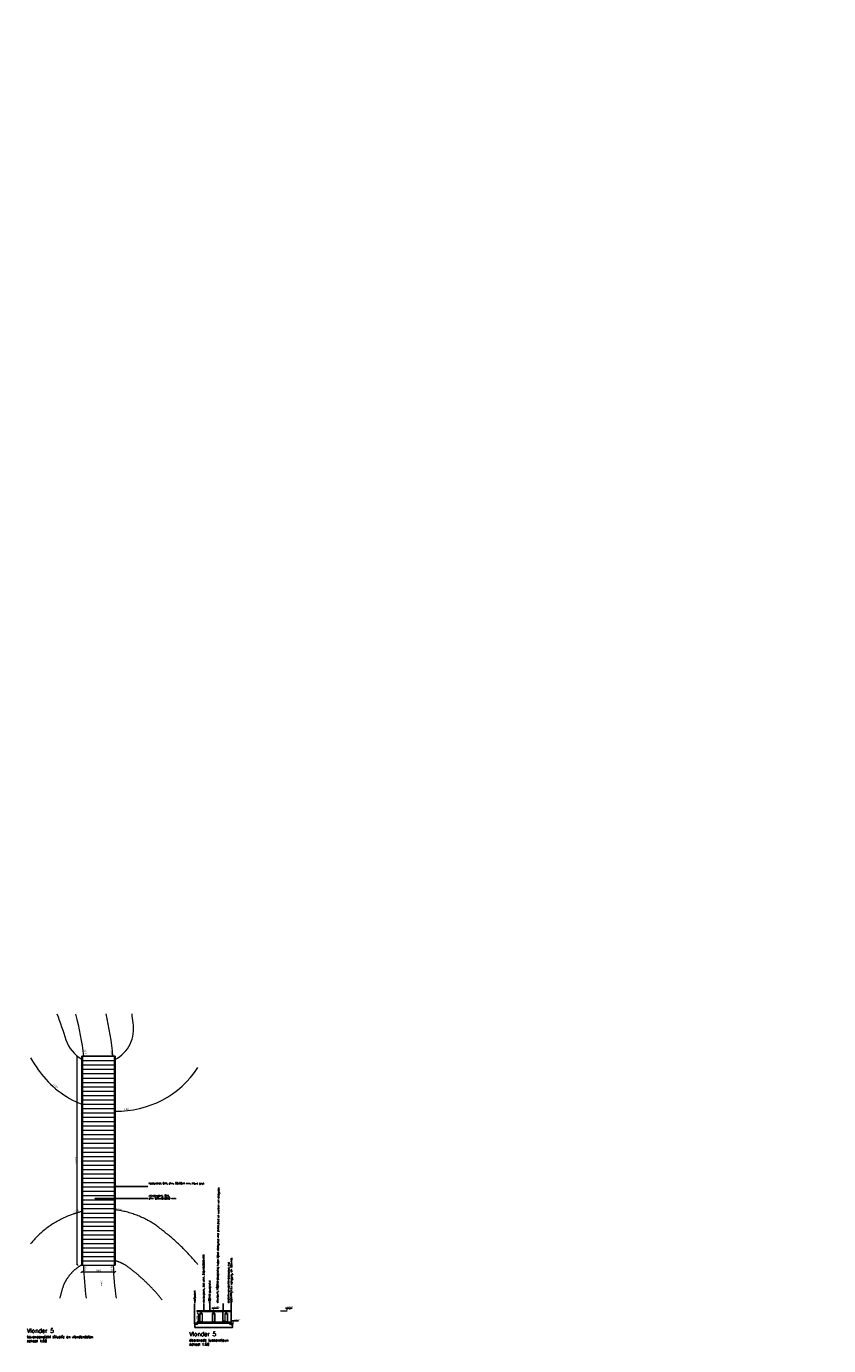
# Model space of a CAD drawing. Header units: metres. Extents: x -95462 to 707558, y 0 to 358316.
# Tile 46 of 50: x 397198 to 445282, y 79870 to 158937. Entities that reach past the tile are written whole.
import ezdxf
from ezdxf import colors
from ezdxf.entities.mleader import LeaderData, LeaderLine
from ezdxf.math import Vec2, Vec3

# ---------------------------------------------------------------- set-up
doc = ezdxf.new("R2010")
doc.units = ezdxf.units.M
doc.header["$LTSCALE"] = 20
for name, color, linetype, lineweight in [('B-WE-GW-TALUD-tussenlijn-G', 253, 'Continuous', 18), ('B-WE-GW-TALUD_KRUIN-G', 252, 'Continuous', 18), ('B-WE-VH-VERHARDING_HALFVERHARDING-G', 253, 'Continuous', 18), ('N-CO-HC-OVERIG MATERIAAL-G', 7, 'Continuous', 18), ('N-WE-BC-BETONVORM_TALUDVLEUGELS-G', 3, 'Continuous', 25), ('N-WE-HC-HOUTVORM-DEKDEEL-G', 1, 'Continuous', 18), ('N-WE-HC-HOUTVORM-G', 30, 'Continuous', 18), ('N-WE-SC-STAALVORM_HEA 140-G', 140, 'Continuous', 25), ('TL46_Oplegvilt', 2, 'Continuous', 13), ('TL47_HEM160-balk', 1, 'Continuous', 13), ('X-XX-AL-AANPIJLING-M', 7, 'Continuous', 18), ('X-XX-AL-HOOGTELABEL-T25', 1, 'Continuous', 25), ('X-XX-AL-M', 7, 'Continuous', 18), ('X-XX-AL-PEILMAAT-SD', 7, 'Continuous', 25)]:
    doc.layers.add(name, color=color, linetype=linetype, lineweight=lineweight)
doc.layers.add('BL14_TALUD', color=11, linetype='Continuous')
doc.layers.add('tt00_tekst', color=7, linetype='Continuous')
doc.styles.add('NLCS-ISO', font='NLCS-ISO.ttf')
doc.styles.add('ROMANS', font='romans.shx')
doc.dimstyles.new('NLCS RODOR-DIM-050mm$0', dxfattribs={"dimscale": 50, "dimtxt": 2, "dimasz": 2, "dimexe": 1.25, "dimexo": 0.625, "dimtad": 1, "dimdec": 0, "dimzin": 1, "dimdsep": 46, "dimtxsty": 'NLCS-ISO', "dimblk": 'OBLIQUE', "dimcen": 0, "dimse1": 1, "dimse2": 1, "dimclrd": 256, "dimclre": 1, "dimclrt": 256, "dimadec": 0, "dimazin": 0, "dimtfac": 1, "dimtdec": 0, "dimtmove": 0, "dimatfit": 0, "dimfxl": 1, "dimtolj": 1, "dimtzin": 0, "dimlwd": -1, "dimlwe": -1, "dimarcsym": 0})

# ---------------------------------------------------------------- blocks, each defined once
blk = doc.blocks.new('_Dot')
at = {"color": 0, "linetype": 'ByBlock', "lineweight": -2}
blk.add_line((-0.5, 0), (-1, 0), dxfattribs=at)
at = {"color": 0, "linetype": 'ByBlock', "const_width": 0.5}
blk.add_lwpolyline([(-0.25, 0, 1), (0.25, 0, 1)], format="xyb", close=True, dxfattribs=at)
blk = doc.blocks.new('_Oblique')
at = {"color": 0, "linetype": 'ByBlock', "lineweight": -2}
blk.add_line((-0.5, -0.5), (0.5, 0.5), dxfattribs=at)
blk = doc.blocks.new('*D245')
at = {"layer": 'Defpoints', "color": 0, "transparency": 16777216}
for p in [(400248, 97214), (402519, 97214), (402519, 84720)]:
    blk.add_point(p, dxfattribs=at)
at = {"layer": 'X-XX-AL-M', "transparency": 16777216}
blk.add_line((400248, 84720), (400248, 97214), dxfattribs=at)
at = {"layer": 'X-XX-AL-M', "transparency": 16777216, "xscale": 100, "yscale": 100, "zscale": 100}
for p, rotation in [((400248, 97214), 90), ((400248, 84720), 270)]:
    blk.add_blockref('_Oblique', p, dxfattribs=dict(at, rotation=rotation))
at = {"layer": 'X-XX-AL-M', "transparency": 16777216, "insert": (400167, 90967), "char_height": 100, "attachment_point": 5, "rotation": 90, "style": 'NLCS-ISO'}
blk.add_mtext('\\A1;12495', dxfattribs=at)
blk = doc.blocks.new('*D246')
at = {"layer": 'Defpoints', "color": 0, "transparency": 16777216}
for p in [(400519, 84740), (402519, 84740), (402519, 84287)]:
    blk.add_point(p, dxfattribs=at)
at = {"layer": 'X-XX-AL-M', "transparency": 16777216}
blk.add_line((400519, 84287), (402519, 84287), dxfattribs=at)
at = {"layer": 'X-XX-AL-M', "transparency": 16777216, "xscale": 100, "yscale": 100, "zscale": 100, "rotation": 180}
blk.add_blockref('_Oblique', (400519, 84287), dxfattribs=at)
at = {"layer": 'X-XX-AL-M', "transparency": 16777216, "xscale": 100, "yscale": 100, "zscale": 100}
blk.add_blockref('_Oblique', (402519, 84287), dxfattribs=at)
at = {"layer": 'X-XX-AL-M', "transparency": 16777216, "insert": (401519, 84369), "char_height": 100, "attachment_point": 5, "style": 'NLCS-ISO'}
blk.add_mtext('\\A1;2000', dxfattribs=at)
blk = doc.blocks.new('*U373')
at = {"layer": 'N-WE-HC-HOUTVORM-DEKDEEL-G'}
blk.add_lwpolyline([(0, -1910), (0, 0)], dxfattribs=at)
blk = doc.blocks.new('*U374')
at = {"color": 0, "linetype": 'ByBlock', "lineweight": -2, "transparency": 16777216, "rotation": 270}
for p in [(402474, 97214), (402474, 96953), (402474, 96692), (402474, 96431), (402474, 96170), (402474, 95909), (402474, 95648), (402474, 95387), (402474, 95126), (402474, 94865), (402474, 94604), (402474, 94343), (402474, 94082), (402474, 93821), (402474, 93560), (402474, 93299), (402474, 93038), (402474, 92777), (402474, 92516), (402474, 92255), (402474, 91994), (402474, 91733), (402474, 91472), (402474, 91211), (402474, 90950), (402474, 90689), (402474, 90428), (402474, 90167), (402474, 89906), (402474, 89645), (402474, 89384), (402474, 89123), (402474, 88862), (402474, 88601), (402474, 88340), (402474, 88079), (402474, 87818), (402474, 87557), (402474, 87296), (402474, 87035), (402474, 86774), (402474, 86513), (402474, 86252), (402474, 85991), (402474, 85730), (402474, 85469), (402474, 85208), (402474, 84947)]:
    blk.add_blockref('*U373', p, dxfattribs=at)
blk = doc.blocks.new('*D438')
at = {"layer": 'Defpoints', "color": 0, "transparency": 16777216}
for p in [(407603, 81781), (407492, 81289), (407603, 81289)]:
    blk.add_point(p, dxfattribs=at)
at = {"layer": 'X-XX-AL-M', "transparency": 16777216}
blk.add_line((407492, 81781), (407492, 81289), dxfattribs=at)
at = {"layer": 'X-XX-AL-M', "transparency": 16777216, "xscale": 100, "yscale": 100, "zscale": 100}
for p, rotation in [((407492, 81781), 90), ((407492, 81289), 270)]:
    blk.add_blockref('_Oblique', p, dxfattribs=dict(at, rotation=rotation))
at = {"layer": 'X-XX-AL-M', "transparency": 16777216, "insert": (407410, 81535), "char_height": 100, "attachment_point": 5, "rotation": 90, "style": 'NLCS-ISO'}
blk.add_mtext('\\A1;492', dxfattribs=at)
blk = doc.blocks.new('SAL-PEILMAAT_INFRACAD_R01-SOD')
blk.add_line((-2, 3), (6, 3))
blk.add_solid([(-2, 3), (0, 3), (0, 0)])
at = {"style": 'NLCS-ISO'}
for tag, p in [('...', (0.4, 3.4)), ('REF', (0.4, 0.8))]:
    blk.add_attdef(tag, p, '', height=1.8, dxfattribs=at)
blk = doc.blocks.new('SAL-PEILMAAT_INFRACAD_H01-SOD')
blk.add_line((-2, 3), (6, 3))
blk.add_solid([(-2, 3), (0, 3), (0, 0)])
at = {"style": 'NLCS-ISO'}
blk.add_attdef('...', (0.4, 3.4), '', height=1.8, dxfattribs=at)

msp = doc.modelspace()

# ---------------------------------------------------------------- linework, layer by layer
msp.add_line((409518.302, 81360.813), (409918.302, 81360.813))
msp.add_solid([(409518.302, 81360.813), (409618.302, 81360.813), (409618.302, 81210.813)])
at = {"layer": 'B-WE-GW-TALUD-tussenlijn-G', "flags": 128}
for points in [[(397443.693, 97113.259, 0.013312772), (397983.983, 96306.612, 0.14209139), (400519.16, 94333.639)], [(402519.16, 93925.913, 0.259767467), (407484.269, 96543.216)]]:
    msp.add_lwpolyline(points, format="xyb", dxfattribs=at)
at = {"layer": 'B-WE-GW-TALUD_KRUIN-G', "ltscale": 4, "flags": 128}
for points in [[(399029.508, 99761.482, -0.016444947), (399566.279, 98193.613, 0.185700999), (400519.16, 97040.767, 0.185700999)], [(402519.16, 97016.623, 0.324974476), (403592.477, 99217.928, 0.013504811), (403529.024, 99761.482)]]:
    msp.add_lwpolyline(points, format="xyb", dxfattribs=at)
at = {"layer": 'B-WE-GW-TALUD_KRUIN-G', "ltscale": 3}
msp.add_arc((403149.694, 84685.43), 3000, 54.42919901, 59.31525704, dxfattribs=at)
for points, knots in [([(400519.16, 87900.184), (400460.69, 87886.32), (400402.607, 87871.557), (400318.422, 87848.728), (400291.983, 87841.349), (400246.188, 87828.207), (400226.789, 87822.526), (400190.748, 87811.76), (400174.092, 87806.7), (400148.521, 87798.802), (400139.578, 87796.015), (400121.711, 87790.398), (400112.78, 87787.566), (400085.993, 87778.998), (400068.145, 87773.191), (400014.636, 87755.481), (399979.008, 87743.293), (399872.294, 87705.578), (399801.379, 87678.901), (399631.305, 87610.935), (399532.464, 87568.132), (399336.613, 87476.483), (399239.603, 87427.637), (399047.96, 87324.018), (398953.326, 87269.244), (398766.969, 87153.951), (398675.246, 87093.431), (398495.226, 86966.888), (398406.929, 86900.865), (398234.248, 86763.621), (398149.864, 86692.4), (397985.455, 86545.122), (397905.432, 86469.065), (397750.148, 86312.524), (397674.888, 86232.04), (397547.908, 86088.005), (397495.058, 86025.332), (397443.693, 85961.654)], [41.9328749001, 41.9328749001, 41.9328749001, 41.9328749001, 41.9654826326, 41.9654826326, 41.9804864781, 41.9804864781, 41.9915637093, 41.9915637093, 42.0011227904, 42.0011227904, 42.0062750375, 42.0062750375, 42.0114272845, 42.0114272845, 42.0217317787, 42.0217317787, 42.0423407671, 42.0423407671, 42.0835587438, 42.0835587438, 42.141647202, 42.141647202, 42.1997356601, 42.1997356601, 42.2578241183, 42.2578241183, 42.3159125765, 42.3159125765, 42.3740010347, 42.3740010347, 42.4320894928, 42.4320894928, 42.490177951, 42.490177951, 42.5482664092, 42.5482664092, 42.5916315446, 42.5916315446, 42.5916315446, 42.5916315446]), ([(404680.636, 87265.394), (404615.816, 87303.858), (404549.944, 87341.181), (404389.082, 87428.044), (404293.121, 87476.394), (404097.642, 87567.886), (403998.125, 87611.027), (403795.958, 87691.74), (403693.309, 87729.311), (403485.351, 87798.572), (403380.043, 87830.261), (403167.278, 87887.498), (403059.821, 87913.046), (402843.302, 87957.801), (402734.24, 87977.008), (402589.542, 87998.096), (402554.373, 88002.881), (402519.16, 88007.333)], [41.1661385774, 41.1661385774, 41.1661385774, 41.1661385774, 41.2076104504, 41.2076104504, 41.2659083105, 41.2659083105, 41.3242061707, 41.3242061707, 41.3825040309, 41.3825040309, 41.4408018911, 41.4408018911, 41.4990997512, 41.4990997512, 41.5573976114, 41.5573976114, 41.5760792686, 41.5760792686, 41.5760792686, 41.5760792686]), ([(407484.269, 84726.991), (407448.401, 84769.808), (407412.276, 84812.413), (407235.277, 85018.646), (407090.857, 85179.249), (406794.889, 85493.464), (406643.341, 85647.075), (406333.632, 85946.848), (406175.472, 86093.008), (405853.092, 86377.467), (405688.874, 86515.767), (405354.963, 86784.15), (405185.272, 86914.234), (404973.831, 87068.804), (404934.387, 87097.325), (404894.819, 87125.622)], [40.913551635, 40.913551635, 40.913551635, 40.913551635, 40.9254606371, 40.9254606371, 40.9714931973, 40.9714931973, 41.0175257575, 41.0175257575, 41.0635583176, 41.0635583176, 41.1095908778, 41.1095908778, 41.1556234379, 41.1556234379, 41.1661385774, 41.1661385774, 41.1661385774, 41.1661385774])]:
    msp.add_open_spline(points, degree=3, knots=knots, dxfattribs=at)
for points, weights, knots in [([(400539.73, 84719.891), (400045.293, 84443.879), (399665.316, 84028.308), (399433.554, 83518.642), (399342.64, 83254.055), (399265.803, 82983.64), (399203.699, 82708.102)], [0.967704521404, 0.945616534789, 0.956381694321, 1, 0.989566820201, 0.980181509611, 0.97184406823], [42.2131806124, 42.2131806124, 42.2131806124, 42.2131806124, 42.8457005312, 42.8457005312, 42.8457005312, 42.9593459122, 42.9593459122, 42.9593459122, 42.9593459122]), ([(405329.484, 82623.805), (404697.99, 83410.279), (403966.417, 84101.343), (403149.694, 84685.43), (402953.244, 84802.002), (402741.994, 84892.759), (402519.16, 84955.063)], [0.986651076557, 0.984906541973, 0.989356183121, 1, 0.981732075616, 0.96922674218, 0.962483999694], [40.8928759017, 40.8928759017, 40.8928759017, 40.8928759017, 41.1661385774, 41.1661385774, 41.1661385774, 41.4310463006, 41.4310463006, 41.4310463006, 41.4310463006])]:
    msp.add_rational_spline(points, weights, degree=3, knots=knots, dxfattribs=at)
at = {"layer": 'B-WE-VH-VERHARDING_HALFVERHARDING-G'}
for points in [[(400139.085, 99728.867, -0.036805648), (400619.763, 97214.491, -0.036805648)], [(402384.992, 97214.491, 0.034718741), (401971.538, 99761.482)], [(400619.317, 84692.491), (400619.317, 84688.946, 0.021105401), (400777.585, 82708.102)], [(402592.178, 82708.102, -0.022907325), (402420.546, 84692.491, -0.022907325)]]:
    msp.add_lwpolyline(points, format="xyb", dxfattribs=at)
at = {"layer": 'BL14_TALUD', "flags": 128}
msp.add_lwpolyline([(407229.671, 81210.813), (409618.302, 81210.813)], dxfattribs=at)
at = {"layer": 'N-CO-HC-OVERIG MATERIAAL-G'}
msp.add_line((412436.566, 81960.813), (412829.222, 81960.813), dxfattribs=at)
at = {"layer": 'N-WE-BC-BETONVORM_TALUDVLEUGELS-G', "flags": 128}
msp.add_lwpolyline([(407298.987, 80945.813), (409548.987, 80945.813), (409548.987, 81145.813), (409398.987, 81145.813), (409398.987, 81280.813), (407448.987, 81280.813), (407448.987, 81145.813), (407298.987, 81145.813)], close=True, dxfattribs=at)
at = {"layer": 'N-WE-HC-HOUTVORM-DEKDEEL-G'}
for points in [[(400514.16, 97214.491), (400519.16, 97214.491), (400564.16, 97214.491), (400564.16, 84719.891), (400564.16, 84692.491), (400514.16, 84692.491)], [(402474.16, 97214.491), (402479.16, 97214.491), (402524.16, 97214.491), (402524.16, 84719.891), (402524.16, 84692.491), (402474.16, 84692.491)]]:
    msp.add_lwpolyline(points, close=True, dxfattribs=at)
at = {"layer": 'N-WE-HC-HOUTVORM-DEKDEEL-G', "ltscale": 5}
msp.add_lwpolyline([(400519.16, 97214.491), (400519.16, 84692.491), (402519.16, 84692.491), (402519.16, 97214.491)], close=True, dxfattribs=at)
at = {"layer": 'N-WE-HC-HOUTVORM-DEKDEEL-G'}
msp.add_lwpolyline([(402519.16, 97214.491), (400519.16, 97214.491)], dxfattribs=at)
at = {"layer": 'N-WE-HC-HOUTVORM-DEKDEEL-G', "flags": 128}
for points in [[(400564.16, 84947.491), (402474.16, 84947.491)], [(400564.16, 84692.491), (402474.16, 84692.491)]]:
    msp.add_lwpolyline(points, dxfattribs=at)
at = {"layer": 'N-WE-HC-HOUTVORM-G', "ltscale": 5, "flags": 128}
msp.add_lwpolyline([(407422.982, 81920.813), (409422.966, 81920.813), (409422.966, 81960.813), (407422.982, 81960.813)], close=True, dxfattribs=at)
at = {"layer": 'N-WE-SC-STAALVORM_HEA 140-G', "flags": 128}
for points in [[(407675.798, 81792.813), (407743.048, 81792.813), (407743.048, 81780.813), (407603.048, 81780.813), (407603.048, 81792.813), (407670.298, 81792.813), (407670.298, 81908.813), (407603.007, 81908.813), (407603.089, 81920.813), (407743.089, 81920.813), (407743.007, 81908.813), (407675.798, 81908.813)], [(408425.88, 81792.813), (408493.13, 81792.813), (408493.13, 81780.813), (408353.13, 81780.813), (408353.13, 81792.813), (408420.38, 81792.813), (408420.38, 81908.813), (408353.089, 81908.813), (408353.171, 81920.813), (408493.171, 81920.813), (408493.089, 81908.813), (408425.88, 81908.813)], [(409175.798, 81792.813), (409243.048, 81792.813), (409243.048, 81780.813), (409103.048, 81780.813), (409103.048, 81792.813), (409170.298, 81792.813), (409170.298, 81908.813), (409103.007, 81908.813), (409103.089, 81920.813), (409243.089, 81920.813), (409243.007, 81908.813), (409175.798, 81908.813)]]:
    msp.add_lwpolyline(points, close=True, dxfattribs=at)
at = {"layer": 'TL46_Oplegvilt'}
for points in [[(407603.048, 81280.813), (407743.048, 81280.813), (407743.048, 81288.813), (407603.048, 81288.813)], [(408353.13, 81280.813), (408493.13, 81280.813), (408493.13, 81288.813), (408353.13, 81288.813)], [(409103.048, 81280.813), (409243.048, 81280.813), (409243.048, 81288.813), (409103.048, 81288.813)]]:
    msp.add_lwpolyline(points, close=True, dxfattribs=at)
at = {"layer": 'TL47_HEM160-balk'}
for points in [[(407603.048, 81780.813), (407743.048, 81780.813), (407743.048, 81288.813), (407603.048, 81288.813)], [(407615.048, 81768.813), (407731.048, 81768.813), (407731.048, 81300.813), (407615.048, 81300.813)], [(408353.13, 81780.813), (408493.13, 81780.813), (408493.13, 81288.813), (408353.13, 81288.813)], [(408365.13, 81768.813), (408481.13, 81768.813), (408481.13, 81300.813), (408365.13, 81300.813)], [(409103.048, 81780.813), (409243.048, 81780.813), (409243.048, 81288.813), (409103.048, 81288.813)], [(409115.048, 81768.813), (409231.048, 81768.813), (409231.048, 81300.813), (409115.048, 81300.813)]]:
    msp.add_lwpolyline(points, close=True, dxfattribs=at)

# ---------------------------------------------------------------- block references
msp.add_blockref('*U374', (0, 0))
at = {"layer": 'X-XX-AL-PEILMAAT-SD'}
for name, p, xscale, yscale, zscale, values in [('SAL-PEILMAAT_INFRACAD_R01-SOD', (407422.982, 81960.813), 0.05, 0.05, 0.05, {'...': '8.700+', 'REF': 'Ref'}), ('SAL-PEILMAAT_INFRACAD_H01-SOD', (408422.974, 81960.813), 50, 50, 50, {'...': '8.550+'}), ('SAL-PEILMAAT_INFRACAD_R01-SOD', (412829.222, 81960.813), 50, 50, 50, {'...': '8.550+', 'REF': 'Ref'})]:
    msp.add_blockref(name, p, dxfattribs=dict(at, xscale=xscale, yscale=yscale, zscale=zscale)).add_auto_attribs(values)

# ---------------------------------------------------------------- texts
at = {"style": 'NLCS-ISO'}
msp.add_attdef('7.840+', (409638.302, 81380.813), '...', height=90, dxfattribs=at)
at = {"layer": 'tt00_tekst', "char_height": 250, "width": 5688.91318, "attachment_point": 1, "style": 'ROMANS'}
for s, insert in [('{\\C4;Vlonder 5\\P\\H0.6x;\\C3;bovenaanzicht situatie en vlonderdelen\\Pschaal 1:50}', (397233.892, 80889.517)), ('{\\C4;Vlonder 5\\P\\H0.6x;\\C3;doorsnede tussensteun\\Pschaal 1:50}', (406965.169, 80689.517))]:
    msp.add_mtext(s, dxfattribs=dict(at, insert=insert))
at = {"layer": 'X-XX-AL-HOOGTELABEL-T25', "style": 'NLCS-ISO'}
for s, rotation, p in [('+8.25', 88.87570648, (400788.766, 97265.397)), ('+8.25', 88.87570648, (402342.765, 97283.241)), ('+7.80', 317.50962235, (398768.526, 95513.295)), ('+7.80', 5.37535364, (402977.698, 93967.573)), ('+7.80', 18.49055696, (400025.766, 87823.364)), ('+7.80', 348.43403351, (402569.675, 88033.258)), ('+8.85', 271.12429351, (400688.785, 84692.023)), ('+8.85', 271.12429351, (402242.785, 84674.179)), ('7.84+', 271.12429351, (401656.108, 83787.26))]:
    msp.add_text(s, height=100, rotation=rotation, dxfattribs=at).set_placement(p)

# ---------------------------------------------------------------- dimensions: what is measured, and where the dimension line sits
at = {"layer": 'X-XX-AL-M'}
for p1, p2, distance, picture, middle in [((402519.16, 84719.891), (402519.16, 97214.491), 2270.767, '*D245', (400167.143, 90967.191)), ((400519.16, 84739.691), (402519.16, 84739.691), -452.44, '*D246', (401519.16, 84368.501))]:
    dim = msp.add_aligned_dim(p1=p1, p2=p2, distance=distance, dimstyle='NLCS RODOR-DIM-050mm$0', dxfattribs=at)
    dim.commit()
    dim.dimension.update_dxf_attribs({"geometry": picture, "text_midpoint": middle})
dim = msp.add_linear_dim(base=(407491.705, 81288.813), p1=(407603.048, 81780.813), p2=(407603.048, 81288.813), angle=90, dimstyle='NLCS RODOR-DIM-050mm$0', dxfattribs=at)
dim.commit()
dim.dimension.update_dxf_attribs({"geometry": '*D438', "text_midpoint": (407410.455, 81534.813)})

# ---------------------------------------------------------------- leaders
at = {"layer": 'X-XX-AL-AANPIJLING-M'}
ml = msp.add_multileader_mtext('Standard', dxfattribs=at)
ml.set_content('vlonderplank, GVK afm. 255x40x2000 mm', color=2, style='ROMANS')
ml.set_leader_properties(color=1)
ml.set_arrow_properties(name='DOT')
ml.build(insert=Vec2(0, 0))
ml.multileader.update_dxf_attribs({"has_dogleg": 0, "text_left_attachment_type": 3, "text_right_attachment_type": 3, "dogleg_length": 0.36, "arrow_head_size": 50, "scale": 50})
ctx = ml.context
ctx.base_point, ctx.scale, ctx.char_height, ctx.arrow_head_size, ctx.landing_gap_size, ctx.plane_origin, ctx.plane_x_axis, ctx.plane_y_axis = Vec3(407840.461, 82397.41), 50, 100, 50, 50, Vec3(407841.972, 81648.731), Vec3(0, 1), Vec3(-1, 0)
ctx.left_attachment, ctx.right_attachment = 3, 3
notes = []
notes.append((ctx, [(0, (1, 1, 0), (407840.461, 82379.41), (0, 1), 18, [(0, [(407841.972, 81933.151)], 0, [])])]))
ctx.mtext.insert, ctx.mtext.text_direction, ctx.mtext.rotation, ctx.mtext.width, ctx.mtext.flow_direction = Vec3(407773.632, 82447.193), Vec3(-0.003254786, 0.999994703), 1.574051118, 5339.18218, 5
ml = msp.add_multileader_mtext('Standard', dxfattribs=at)
ml.set_content('wadibodem', color=2, style='ROMANS')
ml.set_leader_properties(color=1)
ml.set_arrow_properties(name='DOT')
ml.build(insert=Vec2(0, 0))
ml.multileader.update_dxf_attribs({"has_dogleg": 0, "text_left_attachment_type": 3, "text_right_attachment_type": 3, "dogleg_length": 0.36, "arrow_head_size": 50, "scale": 50})
ctx = ml.context
ctx.base_point, ctx.scale, ctx.char_height, ctx.arrow_head_size, ctx.landing_gap_size, ctx.plane_origin = Vec3(407278.049, 82381.127), 50, 100, 50, 50, Vec3(407264.698, 81364.552)
ctx.left_attachment, ctx.right_attachment = 3, 3
notes.append((ctx, [(0, (1, 1, 0), (407260.049, 82381.127), (1, 0), 18, [(0, [(407265.493, 81210.813)], 0, [])])]))
ctx.mtext.insert, ctx.mtext.text_direction, ctx.mtext.rotation, ctx.mtext.width, ctx.mtext.flow_direction = Vec3(407228.588, 82431.661), Vec3(0.010728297, 0.99994245), 1.560067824, 4825.64756, 5
ml = msp.add_multileader_mtext('Standard', dxfattribs=at)
ml.set_content('gestorte gewapende betonplaat met \\Popstorting t.b.v oplegging, dik 200 mm', color=2, style='ROMANS')
ml.set_leader_properties(color=1)
ml.set_arrow_properties(name='DOT')
ml.build(insert=Vec2(0, 0))
ml.multileader.update_dxf_attribs({"has_dogleg": 0, "text_left_attachment_type": 3, "text_right_attachment_type": 3, "dogleg_length": 0.36, "arrow_head_size": 50, "scale": 50})
ctx = ml.context
ctx.base_point, ctx.scale, ctx.char_height, ctx.arrow_head_size, ctx.landing_gap_size, ctx.plane_origin = Vec3(409481.459, 82386.61), 50, 100, 50, 50, Vec3(409468.108, 81656.374)
ctx.left_attachment, ctx.right_attachment = 3, 3
notes.append((ctx, [(0, (1, 1, 0), (409463.459, 82386.61), (1, 0), 18, [(0, [(409468.108, 81099.843)], 0, [])])]))
ctx.mtext.insert, ctx.mtext.text_direction, ctx.mtext.rotation, ctx.mtext.width, ctx.mtext.flow_direction = Vec3(409248.657, 82439.028), Vec3(0.010375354, 0.999946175), 1.560420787, 4825.64756, 5
ml = msp.add_multileader_mtext('Standard', dxfattribs=at)
ml.set_content('steunpunt, HEB140 staalprofiel, kopse zijden dichtgelast met stalen plaat en voorzien van slobgaten', color=2, style='ROMANS')
ml.set_leader_properties(color=1)
ml.set_arrow_properties(name='DOT')
ml.build(insert=Vec2(0, 0))
ml.multileader.update_dxf_attribs({"has_dogleg": 0, "text_left_attachment_type": 3, "text_right_attachment_type": 3, "dogleg_length": 0.36, "arrow_head_size": 50, "scale": 50})
ctx = ml.context
ctx.base_point, ctx.scale, ctx.char_height, ctx.arrow_head_size, ctx.landing_gap_size, ctx.plane_origin = Vec3(408992.514, 82386.61), 50, 100, 50, 50, Vec3(408952.285, 81924.484)
ctx.left_attachment, ctx.right_attachment = 3, 3
notes.append((ctx, [(0, (1, 1, 0), (408974.514, 82386.61), (1, 0), 18, [(0, [(409140.13, 81339.037), (408981.097, 81339.037)], 0, [])])]))
ctx.mtext.insert, ctx.mtext.text_direction, ctx.mtext.rotation, ctx.mtext.width, ctx.mtext.flow_direction = Vec3(408593.083, 82440.966), Vec3(0.01089854, 0.999940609), 1.559897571, 3206.90063, 5
ml = msp.add_multileader_mtext('Standard', dxfattribs=at)
ml.set_content('vlonderplank, GVK, afm. 255x40x2000 mm', color=2, style='ROMANS')
ml.set_leader_properties(color=1)
ml.set_arrow_properties(name='DOT')
ml.build(insert=Vec2(0, 0))
ml.multileader.update_dxf_attribs({"has_dogleg": 0, "text_left_attachment_type": 3, "text_right_attachment_type": 3, "dogleg_length": 0.36, "arrow_head_size": 50, "scale": 50})
ctx = ml.context
ctx.base_point, ctx.scale, ctx.char_height, ctx.arrow_head_size, ctx.landing_gap_size, ctx.plane_origin = Vec3(303830.251, 95137.965), 50, 100, 50, 50, Vec3(302459.79, 95137.965)
ctx.left_attachment, ctx.right_attachment = 3, 3
notes.append((ctx, [(0, (1, 1, 0), (303812.251, 95137.965), (1, 0), 18, [(0, [(300646.329, 95137.965)], 0, [])])]))
ctx.mtext.insert, ctx.mtext.width, ctx.mtext.flow_direction = Vec3(303880.251, 95204.632), 3960.4503, 5
ml = msp.add_multileader_mtext('Standard', dxfattribs=at)
ml.set_content('hoekprofiel, GVK, afm. 50x50x4 mm, kleur: grijs', color=2, style='ROMANS')
ml.set_leader_properties(color=1)
ml.set_arrow_properties(name='DOT')
ml.build(insert=Vec2(0, 0))
ml.multileader.update_dxf_attribs({"has_dogleg": 0, "text_left_attachment_type": 3, "text_right_attachment_type": 3, "dogleg_length": 0.36, "arrow_head_size": 50, "scale": 50})
ctx = ml.context
ctx.base_point, ctx.scale, ctx.char_height, ctx.arrow_head_size, ctx.landing_gap_size, ctx.plane_origin = Vec3(303830.251, 94523.551), 50, 100, 50, 50, Vec3(302459.79, 94523.551)
ctx.left_attachment, ctx.right_attachment = 3, 3
notes.append((ctx, [(0, (1, 1, 0), (303812.251, 94523.551), (1, 0), 18, [(0, [(301935.241, 94523.551)], 0, [])])]))
ctx.mtext.insert, ctx.mtext.width, ctx.mtext.flow_direction = Vec3(303880.251, 94756.885), 2969.29784, 5
ml = msp.add_multileader_mtext('Standard', dxfattribs=at)
ml.set_content('betonnen constuctie t.b.v trap bestaande uit:\\P\\pxi-3,l5,t5;-^Ivloerplaat dik 200 mm\\P-^Iwanden t.b.v. trappartij, dik 120 mm', color=2, style='ROMANS')
ml.set_leader_properties(color=1)
ml.set_arrow_properties(name='DOT')
ml.build(insert=Vec2(0, 0))
ml.multileader.update_dxf_attribs({"has_dogleg": 0, "text_left_attachment_type": 3, "text_right_attachment_type": 3, "dogleg_length": 0.36, "arrow_head_size": 50, "scale": 50})
ctx = ml.context
ctx.base_point, ctx.scale, ctx.char_height, ctx.arrow_head_size, ctx.landing_gap_size, ctx.plane_origin = Vec3(276756.664, 91018.67), 50, 100, 50, 50, Vec3(275819.617, 91018.67)
ctx.left_attachment, ctx.right_attachment = 3, 3
notes.append((ctx, [(0, (1, 1, 0), (276738.664, 91018.67), (1, 0), 18, [(0, [(275232.749, 91018.67)], 0, [])])]))
ctx.mtext.insert, ctx.mtext.width, ctx.mtext.flow_direction = Vec3(276806.664, 91418.67), 4393.86493, 5
ml = msp.add_multileader_mtext('Standard', dxfattribs=at)
ml.set_content('vlonderplank, GVK, afm. 255x40x2000 mm', color=2, style='ROMANS')
ml.set_leader_properties(color=1)
ml.set_arrow_properties(name='DOT')
ml.build(insert=Vec2(0, 0))
ml.multileader.update_dxf_attribs({"has_dogleg": 0, "text_left_attachment_type": 3, "text_right_attachment_type": 3, "dogleg_length": 0.36, "arrow_head_size": 50, "scale": 50})
ctx = ml.context
ctx.base_point, ctx.scale, ctx.char_height, ctx.arrow_head_size, ctx.landing_gap_size, ctx.plane_origin = Vec3(303830.251, 90548.256), 50, 100, 50, 50, Vec3(302459.79, 90548.256)
ctx.left_attachment, ctx.right_attachment = 3, 3
notes.append((ctx, [(0, (1, 1, 0), (303812.251, 90548.256), (1, 0), 18, [(0, [(302347.993, 90548.256)], 0, [])])]))
ctx.mtext.insert, ctx.mtext.width, ctx.mtext.flow_direction = Vec3(303880.251, 90614.923), 3960.4503, 5
ml = msp.add_multileader_mtext('Standard', dxfattribs=at)
ml.set_content('hoekprofiel, GVK, afm. 50x50x4 mm, kleur: grijs', color=2, style='ROMANS')
ml.set_leader_properties(color=1)
ml.set_arrow_properties(name='DOT')
ml.build(insert=Vec2(0, 0))
ml.multileader.update_dxf_attribs({"has_dogleg": 0, "text_left_attachment_type": 3, "text_right_attachment_type": 3, "dogleg_length": 0.36, "arrow_head_size": 50, "scale": 50})
ctx = ml.context
ctx.base_point, ctx.scale, ctx.char_height, ctx.arrow_head_size, ctx.landing_gap_size, ctx.plane_origin = Vec3(303830.251, 89933.842), 50, 100, 50, 50, Vec3(302459.79, 89933.842)
ctx.left_attachment, ctx.right_attachment = 3, 3
notes.append((ctx, [(0, (1, 1, 0), (303812.251, 89933.842), (1, 0), 18, [(0, [(302618.665, 89933.842)], 0, [])])]))
ctx.mtext.insert, ctx.mtext.width, ctx.mtext.flow_direction = Vec3(303880.251, 90167.176), 2969.29784, 5
ml = msp.add_multileader_mtext('Standard', dxfattribs=at)
ml.set_content('hoekprofiel, GVK, afm. 50x50x4 mm, kleur: grijs', color=2, style='ROMANS')
ml.set_leader_properties(color=1)
ml.set_arrow_properties(name='DOT')
ml.build(insert=Vec2(0, 0))
ml.multileader.update_dxf_attribs({"has_dogleg": 0, "text_left_attachment_type": 3, "text_right_attachment_type": 3, "dogleg_length": 0.36, "arrow_head_size": 50, "scale": 50})
ctx = ml.context
ctx.base_point, ctx.scale, ctx.char_height, ctx.arrow_head_size, ctx.landing_gap_size, ctx.plane_origin = Vec3(404481.912, 89414.309), 50, 100, 50, 50, Vec3(403111.451, 89414.309)
ctx.left_attachment, ctx.right_attachment = 3, 3
notes.append((ctx, [(0, (1, 1, 0), (404463.912, 89414.309), (1, 0), 18, [(0, [(402491.562, 89414.309)], 0, [])])]))
ctx.mtext.insert, ctx.mtext.width, ctx.mtext.flow_direction = Vec3(404531.912, 89647.643), 2969.29784, 5
ml = msp.add_multileader_mtext('Standard', dxfattribs=at)
ml.set_content('vlonderplank, GVK, \\Pafm. 255x40x2000 mm', color=2, style='ROMANS')
ml.set_leader_properties(color=1)
ml.set_arrow_properties(name='DOT')
ml.build(insert=Vec2(0, 0))
ml.multileader.update_dxf_attribs({"has_dogleg": 0, "text_left_attachment_type": 3, "text_right_attachment_type": 3, "dogleg_length": 0.36, "arrow_head_size": 50, "scale": 50})
ctx = ml.context
ctx.base_point, ctx.scale, ctx.char_height, ctx.arrow_head_size, ctx.landing_gap_size, ctx.plane_origin = Vec3(404481.912, 88690.359), 50, 100, 50, 50, Vec3(403111.451, 88690.359)
ctx.left_attachment, ctx.right_attachment = 3, 3
notes.append((ctx, [(0, (1, 1, 0), (404463.912, 88690.359), (1, 0), 18, [(0, [(401297.99, 88690.359)], 0, [])])]))
ctx.mtext.insert, ctx.mtext.width, ctx.mtext.flow_direction = Vec3(404531.912, 88907.026), 2241.67095, 5
ml = msp.add_multileader_mtext('Standard', dxfattribs=at)
ml.set_content('vlonderplank, GVK, afm. 255x40x2000 mm', color=2, style='ROMANS')
ml.set_leader_properties(color=1)
ml.set_arrow_properties(name='DOT')
ml.build(insert=Vec2(0, 0))
ml.multileader.update_dxf_attribs({"has_dogleg": 0, "text_left_attachment_type": 3, "text_right_attachment_type": 3, "dogleg_length": 0.36, "arrow_head_size": 50, "scale": 50})
ctx = ml.context
ctx.base_point, ctx.scale, ctx.char_height, ctx.arrow_head_size, ctx.landing_gap_size, ctx.plane_origin = Vec3(215387.276, 87965.663), 50, 100, 50, 50, Vec3(214016.814, 87965.663)
ctx.left_attachment, ctx.right_attachment = 3, 3
notes.append((ctx, [(0, (1, 1, 0), (215369.276, 87965.663), (1, 0), 18, [(0, [(212203.354, 87965.663)], 0, [])])]))
ctx.mtext.insert, ctx.mtext.width, ctx.mtext.flow_direction = Vec3(215437.276, 88032.33), 3960.4503, 5
ml = msp.add_multileader_mtext('Standard', dxfattribs=at)
ml.set_content('vlonderplank, GVK, afm. 255x40x2000 mm', color=2, style='ROMANS')
ml.set_leader_properties(color=1)
ml.set_arrow_properties(name='DOT')
ml.build(insert=Vec2(0, 0))
ml.multileader.update_dxf_attribs({"has_dogleg": 0, "text_left_attachment_type": 3, "text_right_attachment_type": 3, "dogleg_length": 0.36, "arrow_head_size": 50, "scale": 50})
ctx = ml.context
ctx.base_point, ctx.scale, ctx.char_height, ctx.arrow_head_size, ctx.landing_gap_size, ctx.plane_origin = Vec3(353969.155, 86447.026), 50, 100, 50, 50, Vec3(353347.835, 86447.026)
ctx.left_attachment, ctx.right_attachment = 3, 3
notes.append((ctx, [(0, (1, 1, 0), (353951.155, 86447.026), (1, 0), 18, [(0, [(351534.374, 86447.026)], 0, [])])]))
ctx.mtext.insert, ctx.mtext.width, ctx.mtext.flow_direction = Vec3(354019.155, 86513.692), 3960.4503, 5
ml = msp.add_multileader_mtext('Standard', dxfattribs=at)
ml.set_content('vlonderplank, VKG, afm. 255x40x2000 mm', color=2, style='ROMANS')
ml.set_leader_properties(color=1)
ml.set_arrow_properties(name='DOT')
ml.build(insert=Vec2(0, 0))
ml.multileader.update_dxf_attribs({"has_dogleg": 0, "text_left_attachment_type": 3, "text_right_attachment_type": 3, "dogleg_length": 0.36, "arrow_head_size": 50, "scale": 50})
ctx = ml.context
ctx.base_point, ctx.scale, ctx.char_height, ctx.arrow_head_size, ctx.landing_gap_size, ctx.plane_origin = Vec3(245661.279, 85794.716), 50, 100, 50, 50, Vec3(244290.818, 85794.716)
ctx.left_attachment, ctx.right_attachment = 3, 3
notes.append((ctx, [(0, (1, 1, 0), (245643.279, 85794.716), (1, 0), 18, [(0, [(242477.357, 85794.716)], 0, [])])]))
ctx.mtext.insert, ctx.mtext.width, ctx.mtext.flow_direction = Vec3(245711.279, 85861.382), 3960.4503, 5
ml = msp.add_multileader_mtext('Standard', dxfattribs=at)
ml.set_content('hoekprofiel, GVK, afm. 50x50x4 mm, kleur: grijs', color=2, style='ROMANS')
ml.set_leader_properties(color=1)
ml.set_arrow_properties(name='DOT')
ml.build(insert=Vec2(0, 0))
ml.multileader.update_dxf_attribs({"has_dogleg": 0, "text_left_attachment_type": 3, "text_right_attachment_type": 3, "dogleg_length": 0.36, "arrow_head_size": 50, "scale": 50})
ctx = ml.context
ctx.base_point, ctx.scale, ctx.char_height, ctx.arrow_head_size, ctx.landing_gap_size, ctx.plane_origin = Vec3(353969.155, 85569.993), 50, 100, 50, 50, Vec3(352598.694, 85569.993)
ctx.left_attachment, ctx.right_attachment = 3, 3
notes.append((ctx, [(0, (1, 1, 0), (353951.155, 85569.993), (1, 0), 18, [(0, [(352777.222, 85569.993)], 0, [])])]))
ctx.mtext.insert, ctx.mtext.width, ctx.mtext.flow_direction = Vec3(354019.155, 85803.326), 2969.29784, 5
ml = msp.add_multileader_mtext('Standard', dxfattribs=at)
ml.set_content('betonnen landhoofd type 2', color=2, style='ROMANS')
ml.set_leader_properties(color=1)
ml.set_arrow_properties(name='DOT')
ml.build(insert=Vec2(0, 0))
ml.multileader.update_dxf_attribs({"has_dogleg": 0, "text_left_attachment_type": 3, "text_right_attachment_type": 3, "dogleg_length": 0.36, "arrow_head_size": 50, "scale": 50})
ctx = ml.context
ctx.base_point, ctx.scale, ctx.char_height, ctx.arrow_head_size, ctx.landing_gap_size, ctx.plane_origin = Vec3(276756.664, 83446.613), 50, 100, 50, 50, Vec3(275033.831, 83446.613)
ctx.left_attachment, ctx.right_attachment = 3, 3
notes.append((ctx, [(0, (1, 1, 0), (276738.664, 83446.613), (1, 0), 18, [(0, [(273220.371, 83446.613)], 0, [])])]))
ctx.mtext.insert, ctx.mtext.width, ctx.mtext.flow_direction = Vec3(276806.664, 83513.28), 3960.4503, 5
ml = msp.add_multileader_mtext('Standard', dxfattribs=at)
ml.set_content('HEB140 staalprofiel', color=2, style='ROMANS')
ml.set_leader_properties(color=1)
ml.set_arrow_properties(name='DOT')
ml.build(insert=Vec2(0, 0))
ml.multileader.update_dxf_attribs({"has_dogleg": 0, "text_left_attachment_type": 3, "text_right_attachment_type": 3, "dogleg_length": 0.36, "arrow_head_size": 50, "scale": 50})
ctx = ml.context
ctx.base_point, ctx.scale, ctx.char_height, ctx.arrow_head_size, ctx.landing_gap_size, ctx.plane_origin, ctx.plane_x_axis, ctx.plane_y_axis = Vec3(408199.221, 82386.904), 50, 100, 50, 50, Vec3(408247.714, 81512.344), Vec3(0.999219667, 0.039497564), Vec3(-0.039497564, 0.999219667)
ctx.left_attachment, ctx.right_attachment = 3, 3
notes.append((ctx, [(0, (1, 1, 0), (408181.235, 82386.193), (0.999219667, 0.039497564), 18, [(0, [(408427.243, 81836.928), (408199.221, 82009.665)], 0, [])])]))
ctx.mtext.insert, ctx.mtext.text_direction, ctx.mtext.rotation, ctx.mtext.flow_direction = Vec3(408132.555, 82436.904), Vec3(0, 1), 1.570796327, 5
for ctx, leaders in notes:
    for number, flags, end, landing, length, lines in leaders:
        leader = LeaderData()
        leader.index, (leader.has_last_leader_line, leader.has_dogleg_vector, leader.attachment_direction) = number, flags
        leader.last_leader_point, leader.dogleg_vector, leader.dogleg_length = Vec3(end), Vec3(landing), length
        for number, points, colour, breaks in lines:
            line = LeaderLine()
            line.index, line.vertices, line.color, line.breaks = number, Vec3.list(points), colors.encode_raw_color(colour), breaks
            leader.lines.append(line)
        ctx.leaders.append(leader)

doc.saveas('drawing.dxf')
